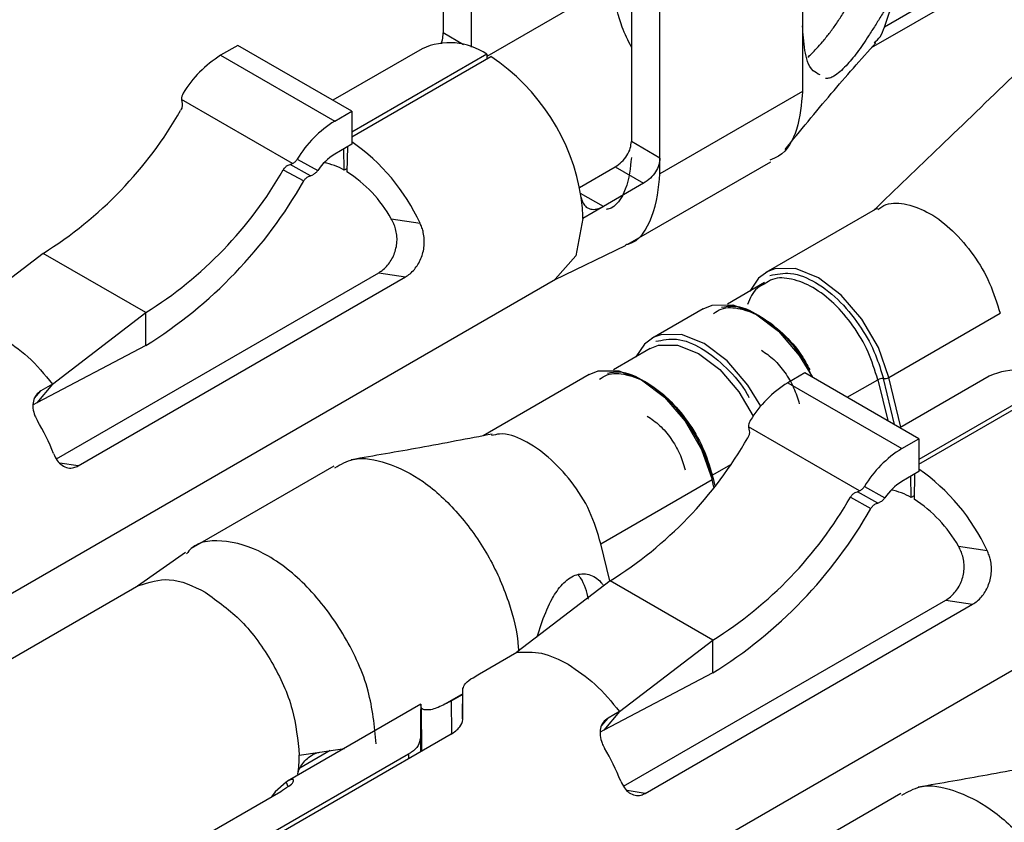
# Model space of a CAD drawing. Extents: x 897.4 to 914.4, y -8.5 to 2.5.
# Tile 8 of 36: x 906.028 to 906.0884, y -3.121 to -3.0718. Entities that reach past the tile are written whole.
import ezdxf

# ---------------------------------------------------------------- set-up
doc = ezdxf.new("R2010")
doc.units = 0
doc.header["$LTSCALE"] = 4
doc.header["$MEASUREMENT"] = 0
doc.layers.get('0').update_dxf_attribs({"linetype": 'CONTINUOUS'})

msp = doc.modelspace()

# ---------------------------------------------------------------- linework, layer by layer
at = {"color": 7, "linetype": 'Continuous', "lineweight": 25}
for p, q in [((906.0539394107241, -3.06143077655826), (906.0539394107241, -3.07258853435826)), ((906.0556894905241, -3.07346460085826), (906.0556894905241, -3.06244107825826)), ((906.075990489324, -3.064057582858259), (906.075990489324, -3.072141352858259)), ((906.0654899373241, -3.06809878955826), (906.0654899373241, -3.07925654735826)), ((906.087841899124, -3.06828699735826), (906.0810165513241, -3.072227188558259)), ((906.067240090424, -3.08026684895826), (906.067240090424, -3.069109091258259)), ((906.0810165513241, -3.072227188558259), (906.082101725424, -3.069010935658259)), ((906.080230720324, -3.073487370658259), (906.086733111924, -3.069733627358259)), ((906.075990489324, -3.072141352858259), (906.075990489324, -3.076183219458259)), ((906.041338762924, -3.07335254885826), (906.040288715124, -3.073958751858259)), ((906.048339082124, -3.077393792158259), (906.041338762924, -3.07335254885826)), ((906.052656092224, -3.073555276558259), (906.047173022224, -3.076720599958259)), ((906.056613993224, -3.073888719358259), (906.048339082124, -3.07866570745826)), ((906.056613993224, -3.073888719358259), (906.056619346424, -3.07417555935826)), ((906.040288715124, -3.073958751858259), (906.047289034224, -3.07799995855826)), ((906.048339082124, -3.078955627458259), (906.056865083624, -3.074033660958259)), ((906.075990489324, -3.076183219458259), (906.067240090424, -3.081234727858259)), ((906.037883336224, -3.07666875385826), (906.037908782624, -3.07681189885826)), ((906.044695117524, -3.08060106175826), (906.037883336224, -3.07666875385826)), ((906.047289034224, -3.07799995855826), (906.048339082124, -3.077393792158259)), ((906.048339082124, -3.077393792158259), (906.048339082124, -3.07941472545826)), ((906.067240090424, -3.08026684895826), (906.0654899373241, -3.07925654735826)), ((906.048339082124, -3.07941472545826), (906.047289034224, -3.080020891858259)), ((906.0478666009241, -3.08100288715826), (906.047842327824, -3.07970149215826)), ((906.048070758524, -3.079569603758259), (906.0480415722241, -3.081103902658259)), ((906.044986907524, -3.08032628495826), (906.046244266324, -3.081023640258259)), ((906.065274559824, -3.085550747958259), (906.0740392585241, -3.08049098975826)), ((906.067240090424, -3.081234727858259), (906.067240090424, -3.08026684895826)), ((906.044133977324, -3.080977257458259), (906.045384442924, -3.081670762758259)), ((906.044559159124, -3.080651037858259), (906.044695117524, -3.08060106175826)), ((906.045808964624, -3.08134421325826), (906.044559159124, -3.080651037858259)), ((906.048045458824, -3.080899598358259), (906.0478666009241, -3.08100288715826)), ((906.062305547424, -3.082062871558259), (906.064486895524, -3.080803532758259)), ((906.064486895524, -3.080803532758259), (906.066236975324, -3.081813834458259)), ((906.045808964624, -3.08134421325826), (906.045944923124, -3.081294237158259)), ((906.066236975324, -3.081813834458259), (906.063775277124, -3.083235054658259)), ((906.063775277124, -3.083235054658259), (906.062514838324, -3.08396273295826)), ((906.080601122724, -3.083330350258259), (906.073749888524, -3.087285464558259)), ((906.050759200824, -3.083986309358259), (906.052524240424, -3.08426137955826)), ((906.060763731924, -3.087736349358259), (906.065163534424, -3.085609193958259)), ((906.029390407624, -3.08611086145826), (906.023662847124, -3.09049673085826)), ((906.035690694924, -3.08974793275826), (906.029390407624, -3.08611086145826)), ((906.017756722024, -3.112563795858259), (906.060842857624, -3.08769066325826)), ((906.0302095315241, -3.098716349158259), (906.049985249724, -3.087300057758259)), ((906.031538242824, -3.09915458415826), (906.051629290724, -3.08755628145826)), ((906.049985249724, -3.087300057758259), (906.051629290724, -3.08755628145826)), ((906.073664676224, -3.08790626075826), (906.071384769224, -3.089222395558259)), ((906.069899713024, -3.08950813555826), (906.066749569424, -3.091326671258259)), ((906.0299631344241, -3.09413383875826), (906.035690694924, -3.08974793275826)), ((906.035690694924, -3.091768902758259), (906.035690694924, -3.08974793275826)), ((906.081293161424, -3.09372680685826), (906.088118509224, -3.089786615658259)), ((906.035690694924, -3.091768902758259), (906.029008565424, -3.09527661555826)), ((906.066647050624, -3.091957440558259), (906.0643844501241, -3.09326360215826)), ((906.062899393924, -3.093549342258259), (906.0563895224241, -3.097307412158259)), ((906.076137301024, -3.093441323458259), (906.075087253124, -3.094047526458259)), ((906.083137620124, -3.09748256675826), (906.076137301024, -3.093441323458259)), ((906.087454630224, -3.09364405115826), (906.081971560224, -3.096809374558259)), ((906.0299631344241, -3.09413383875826), (906.029008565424, -3.09527661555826)), ((906.0299631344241, -3.09413383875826), (906.029263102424, -3.094537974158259)), ((906.075087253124, -3.094047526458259), (906.082087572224, -3.098088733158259)), ((906.091412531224, -3.093977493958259), (906.083137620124, -3.09875448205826)), ((906.083137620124, -3.09904440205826), (906.091663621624, -3.094122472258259)), ((906.029008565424, -3.09527661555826), (906.028785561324, -3.09540535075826)), ((906.072681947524, -3.09675752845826), (906.072707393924, -3.09690067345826)), ((906.0794936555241, -3.100689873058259), (906.072681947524, -3.09675752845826)), ((906.082087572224, -3.098088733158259), (906.083137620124, -3.09748256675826)), ((906.083137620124, -3.09748256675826), (906.083137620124, -3.099503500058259)), ((906.047235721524, -3.09916239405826), (906.038471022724, -3.104222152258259)), ((906.070630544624, -3.100367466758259), (906.0705044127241, -3.099848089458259)), ((906.083137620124, -3.099503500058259), (906.082087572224, -3.100109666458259)), ((906.082665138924, -3.10109166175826), (906.082640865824, -3.09979026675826)), ((906.082869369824, -3.09965837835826), (906.082840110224, -3.101192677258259)), ((906.063617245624, -3.103930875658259), (906.070442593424, -3.099990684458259)), ((906.0797854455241, -3.10041505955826), (906.081042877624, -3.101112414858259)), ((906.078932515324, -3.101066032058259), (906.0801829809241, -3.10175953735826)), ((906.079357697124, -3.100739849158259), (906.0794936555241, -3.100689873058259)), ((906.080607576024, -3.101432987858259), (906.079357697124, -3.100739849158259)), ((906.0828439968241, -3.100988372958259), (906.082665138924, -3.10109166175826)), ((906.080607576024, -3.101432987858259), (906.080743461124, -3.101383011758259)), ((906.0641714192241, -3.106213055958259), (906.063617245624, -3.103930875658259)), ((906.085557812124, -3.104075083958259), (906.087322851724, -3.104350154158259)), ((906.038127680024, -3.104455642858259), (906.035179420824, -3.106540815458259)), ((906.035276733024, -3.10648460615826), (905.992190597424, -3.131357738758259)), ((906.064188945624, -3.10619963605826), (906.058461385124, -3.11058554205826)), ((906.070489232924, -3.109836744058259), (906.064188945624, -3.10619963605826)), ((906.0525552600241, -3.13265257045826), (906.095641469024, -3.107779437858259)), ((906.065008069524, -3.118805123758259), (906.0847837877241, -3.107388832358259)), ((906.066336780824, -3.11924335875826), (906.086427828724, -3.10764505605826)), ((906.0847837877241, -3.107388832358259), (906.086427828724, -3.10764505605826)), ((906.059699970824, -3.109637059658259), (906.060012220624, -3.10869730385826)), ((906.064761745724, -3.11422261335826), (906.070489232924, -3.109836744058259)), ((906.070489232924, -3.111857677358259), (906.070489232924, -3.109836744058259)), ((906.056164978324, -3.111911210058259), (906.058461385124, -3.11058554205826)), ((906.070489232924, -3.111857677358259), (906.063807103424, -3.11536539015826)), ((906.055139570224, -3.113179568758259), (906.054463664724, -3.113569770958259)), ((906.0551229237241, -3.11466469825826), (906.0551436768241, -3.11282027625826)), ((906.052578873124, -3.113777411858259), (906.044388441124, -3.11850563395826)), ((906.052598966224, -3.11396983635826), (906.052612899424, -3.116652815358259)), ((906.064761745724, -3.11422261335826), (906.063807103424, -3.11536539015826)), ((906.064761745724, -3.11422261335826), (906.064061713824, -3.114626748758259)), ((906.054431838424, -3.115615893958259), (906.021240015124, -3.13477712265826)), ((906.063807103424, -3.11536539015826), (906.063584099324, -3.115494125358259)), ((906.051818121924, -3.116834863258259), (906.0209889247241, -3.134632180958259)), ((906.045115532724, -3.116903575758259), (906.046375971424, -3.116715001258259)), ((906.047010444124, -3.116620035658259), (906.045155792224, -3.117690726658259)), ((906.046375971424, -3.116715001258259), (906.0478801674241, -3.116489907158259)), ((906.024722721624, -3.130243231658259), (906.043973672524, -3.119129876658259)), ((906.082034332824, -3.11925116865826), (906.073269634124, -3.124310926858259))]:
    msp.add_line(p, q, dxfattribs=at)
at = {"color": 8, "linetype": 'Continuous', "lineweight": 25}
for p, q in [((906.064439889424, -3.069515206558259), (906.056616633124, -3.07403149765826)), ((906.055187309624, -3.07330895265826), (906.0539394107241, -3.07258853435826)), ((906.063771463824, -3.083237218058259), (906.062376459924, -3.08243191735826)), ((906.078738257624, -3.094942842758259), (906.080610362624, -3.09386206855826)), ((906.080610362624, -3.09386206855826), (906.081220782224, -3.096375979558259)), ((906.081636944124, -3.096616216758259), (906.080951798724, -3.09379441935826)), ((906.082033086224, -3.09677388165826), (906.081293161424, -3.09372680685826)), ((906.028876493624, -3.09500077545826), (906.029263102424, -3.094537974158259)), ((906.031538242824, -3.09915458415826), (906.0304301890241, -3.098981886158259)), ((906.071571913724, -3.099079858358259), (906.070459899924, -3.099721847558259)), ((906.070509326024, -3.09992552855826), (906.070459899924, -3.099721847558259)), ((906.070557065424, -3.100461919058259), (906.070442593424, -3.099990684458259)), ((906.0551400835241, -3.113137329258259), (906.054034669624, -3.11377546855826)), ((906.054474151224, -3.11557970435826), (906.054463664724, -3.113569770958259)), ((906.063675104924, -3.115089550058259), (906.064061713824, -3.114626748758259)), ((906.052543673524, -3.11586408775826), (906.052559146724, -3.116696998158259)), ((906.051818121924, -3.116834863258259), (906.0518234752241, -3.11712170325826)), ((906.044316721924, -3.118549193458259), (906.044421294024, -3.118831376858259)), ((906.066336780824, -3.11924335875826), (906.065228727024, -3.119070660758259))]:
    msp.add_line(p, q, dxfattribs=at)
at = {"color": 7, "linetype": 'Continuous', "lineweight": 25, "flags": 128}
for points in [[(906.062514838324, -3.08396273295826), (906.062075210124, -3.086261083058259), (906.060823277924, -3.08770199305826), (906.060823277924, -3.08770199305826)], [(906.073872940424, -3.087219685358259), (906.073288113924, -3.087642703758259), (906.0727598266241, -3.088428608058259)], [(906.069899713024, -3.08950813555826), (906.070444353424, -3.089285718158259), (906.071712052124, -3.089272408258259), (906.073116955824, -3.089826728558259), (906.074521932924, -3.090894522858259), (906.075789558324, -3.09237143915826), (906.076598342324, -3.093707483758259)], [(906.066872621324, -3.091260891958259), (906.066287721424, -3.09168394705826), (906.065759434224, -3.092469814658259)], [(906.062899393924, -3.093549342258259), (906.063444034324, -3.093326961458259), (906.064711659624, -3.09331361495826), (906.066116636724, -3.09386793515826), (906.067521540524, -3.09493572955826), (906.068789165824, -3.09641264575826), (906.069795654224, -3.098154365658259), (906.070442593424, -3.099990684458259)], [(906.052598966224, -3.11396983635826), (906.0525816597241, -3.11378056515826), (906.052567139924, -3.11388297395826), (906.052555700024, -3.114273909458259), (906.052547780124, -3.11494119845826), (906.052543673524, -3.11586408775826)], [(906.052612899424, -3.116652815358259), (906.0526013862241, -3.116642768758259), (906.052598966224, -3.11667400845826)], [(906.044316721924, -3.118549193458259), (906.0436336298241, -3.119153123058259), (906.043414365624, -3.119452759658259)]]:
    msp.add_lwpolyline(points, dxfattribs=at)
at = {"color": 8, "linetype": 'Continuous', "lineweight": 25, "flags": 128}
for points in [[(906.081293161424, -3.09372680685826), (906.080646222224, -3.091890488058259), (906.079639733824, -3.090148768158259), (906.078372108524, -3.088671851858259), (906.076967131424, -3.087604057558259), (906.075562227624, -3.087049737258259), (906.074294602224, -3.08706304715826), (906.073872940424, -3.087219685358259)], [(906.073428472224, -3.095487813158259), (906.072639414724, -3.09418997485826), (906.071371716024, -3.092713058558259), (906.069966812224, -3.091645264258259), (906.068561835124, -3.091090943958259), (906.067294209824, -3.09110429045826), (906.066872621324, -3.091260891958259)], [(906.066647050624, -3.091957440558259), (906.0671497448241, -3.09175214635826), (906.068319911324, -3.09173982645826), (906.069616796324, -3.09225150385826), (906.070913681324, -3.093237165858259), (906.072083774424, -3.09460049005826), (906.072963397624, -3.096102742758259)]]:
    msp.add_lwpolyline(points, dxfattribs=at)
at = {"color": 7, "linetype": 'Continuous', "lineweight": 25}
for centre, radius, start, end in [((906.054340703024, -3.07721575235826), 0.0040295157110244, 55.65604406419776, 114.7126599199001), ((906.043960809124, -3.07989514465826), 0.0069803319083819, 121.7398286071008, 148.8565762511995), ((906.049738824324, -3.08471404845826), 0.0128395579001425, 9.066503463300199, 56.28765113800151), ((906.016297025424, -3.065057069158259), 0.0247931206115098, 301.8775371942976, 330.3023577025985), ((906.050961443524, -3.08393641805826), 0.0069805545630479, 121.7417410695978, 148.8573917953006), ((906.041209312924, -3.089495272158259), 0.0124668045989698, 24.82362261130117, 55.11715450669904), ((906.049059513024, -3.082911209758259), 0.0033894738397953, 121.4897628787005, 146.1588977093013), ((906.0458981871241, -3.08443331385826), 0.0039550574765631, 60.15235743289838, 79.2949011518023), ((906.022597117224, -3.068693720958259), 0.0247935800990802, 301.8774086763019, 330.3017495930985), ((906.043568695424, -3.088043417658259), 0.0082561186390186, 29.43305239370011, 57.19612378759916), ((906.020699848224, -3.067676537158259), 0.0283754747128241, 301.8908627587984, 330.4501702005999), ((906.053749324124, -3.083990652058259), 0.0087655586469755, 0.1824925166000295, 8.528016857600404), ((906.089139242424, -3.097304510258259), 0.0040295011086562, 55.65592645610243, 114.7127775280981), ((906.080884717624, -3.094351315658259), 0.0005609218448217, 83.13151346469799, 119.2823922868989), ((906.081018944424, -3.09323788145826), 0.0005605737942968, 263.1205776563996, 299.2861776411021), ((906.078760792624, -3.099985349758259), 0.0069823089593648, 121.7437409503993, 148.8526639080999), ((906.017090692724, -3.10352282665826), 0.013923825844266, 21.5882795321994, 30.88039500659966), ((906.051095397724, -3.085145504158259), 0.0247934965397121, 301.8774479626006, 330.3019496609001), ((906.085759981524, -3.10402519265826), 0.0069805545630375, 121.7417410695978, 148.8573917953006), ((906.0760069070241, -3.109585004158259), 0.0124681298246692, 24.82565323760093, 55.11611237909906), ((906.083857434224, -3.102999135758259), 0.0033884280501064, 121.488363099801, 146.1643158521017), ((906.057396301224, -3.08878320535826), 0.02479266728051, 301.8769625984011, 330.3024350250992), ((906.080697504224, -3.104520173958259), 0.0039530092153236, 60.14834156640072, 79.2996995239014), ((906.078366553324, -3.10813301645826), 0.0082571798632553, 29.43546410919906, 57.19525544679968), ((906.055498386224, -3.087765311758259), 0.0283754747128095, 301.8908627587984, 330.4501702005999), ((905.935635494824, -3.11456257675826), 0.1195208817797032, 359.9730339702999, 0.8352515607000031), ((906.051892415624, -3.123610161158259), 0.0139203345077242, 21.58759131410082, 30.88190663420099), ((906.038437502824, -3.11693050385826), 0.0066780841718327, 350.2299924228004, 0.2310352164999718)]:
    msp.add_arc(centre, radius, start, end, dxfattribs=at)
for points, knots in [([(906.076313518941, -3.074071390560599), (906.0763901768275, -3.074005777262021), (906.076580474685, -3.073842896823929), (906.0768795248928, -3.073523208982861), (906.077244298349, -3.073106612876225), (906.0776421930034, -3.072611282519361), (906.078059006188, -3.072050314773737), (906.0784527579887, -3.07143279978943), (906.0788367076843, -3.070776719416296), (906.0791999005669, -3.070156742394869), (906.0795245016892, -3.069572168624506), (906.0798067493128, -3.069026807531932), (906.0800605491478, -3.068490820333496), (906.0801962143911, -3.06812347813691), (906.0802609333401, -3.067948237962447)], [0, 0, 0, 0, 0.0412206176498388, 0.1023273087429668, 0.1786405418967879, 0.2675947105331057, 0.3619387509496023, 0.4641533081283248, 0.5667416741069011, 0.6726657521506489, 0.7578437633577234, 0.8400054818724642, 0.9236747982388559, 1, 1, 1, 1]), ([(906.0821017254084, -3.069010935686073), (906.0820332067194, -3.069194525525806), (906.0818852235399, -3.069591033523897), (906.0815914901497, -3.070189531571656), (906.0812393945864, -3.07083736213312), (906.0808546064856, -3.071485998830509), (906.0804519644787, -3.072132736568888), (906.080068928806, -3.072725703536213), (906.079704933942, -3.073283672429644), (906.0793576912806, -3.07377214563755), (906.0790122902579, -3.074208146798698), (906.0786611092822, -3.074607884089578), (906.0783064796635, -3.07496009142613), (906.0779690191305, -3.075217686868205), (906.0776723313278, -3.07537037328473), (906.0774939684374, -3.07537841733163), (906.0774115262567, -3.075382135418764)], [0, 0, 0, 0, 0.0724951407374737, 0.1565713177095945, 0.2464481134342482, 0.3454130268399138, 0.4356594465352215, 0.528426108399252, 0.6067027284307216, 0.6822283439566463, 0.7501751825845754, 0.8124704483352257, 0.8791845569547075, 0.9345908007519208, 0.9697668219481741, 1, 1, 1, 1]), ([(906.0654899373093, -3.07345715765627), (906.0652885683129, -3.073052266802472), (906.0647709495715, -3.072011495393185), (906.06447419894, -3.070645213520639), (906.0644462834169, -3.069725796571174), (906.0644398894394, -3.06951520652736)], [0, 0, 0, 0, 0.3292627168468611, 0.84636938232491, 1, 1, 1, 1]), ([(906.0538304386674, -3.073259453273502), (906.053855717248, -3.073176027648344), (906.0539218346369, -3.072957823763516), (906.0539326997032, -3.072729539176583), (906.0539394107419, -3.072588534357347)], [0, 0, 0, 0, 0.3823287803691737, 1, 1, 1, 1]), ([(906.077069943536, -3.075165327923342), (906.0769217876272, -3.075086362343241), (906.0763692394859, -3.074791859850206), (906.0760915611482, -3.073567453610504), (906.0760255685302, -3.072636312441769), (906.0759904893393, -3.072141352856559)], [0, 0, 0, 0, 0.1464809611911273, 0.5463014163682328, 1, 1, 1, 1]), ([(906.0803891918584, -3.073174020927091), (906.080522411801, -3.073062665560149), (906.0808235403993, -3.072810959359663), (906.0809474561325, -3.07243617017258), (906.0810165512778, -3.072227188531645)], [0, 0, 0, 0, 0.4424021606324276, 1, 1, 1, 1]), ([(906.074919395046, -3.079740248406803), (906.0758568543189, -3.078587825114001), (906.0776650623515, -3.07636498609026), (906.0795703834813, -3.074224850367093), (906.0804878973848, -3.073194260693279)], [0, 0, 0, 0, 0.5184465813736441, 1, 1, 1, 1]), ([(906.0888714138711, -3.075279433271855), (906.0873922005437, -3.076705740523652), (906.0845545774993, -3.079441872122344), (906.0817096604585, -3.082170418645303), (906.0803477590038, -3.08347661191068)], [0, 0, 0, 0, 0.5212860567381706, 1, 1, 1, 1]), ([(906.0379865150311, -3.076285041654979), (906.0379539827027, -3.076346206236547), (906.0378901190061, -3.076466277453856), (906.0378855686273, -3.076602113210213), (906.037883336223, -3.07666875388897)], [0, 0, 0, 0, 0.5094025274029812, 1, 1, 1, 1]), ([(906.0759904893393, -3.076183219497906), (906.0759253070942, -3.076957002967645), (906.0758059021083, -3.078374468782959), (906.0749788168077, -3.080007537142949), (906.0741721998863, -3.080315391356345), (906.0739838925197, -3.08038726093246)], [0, 0, 0, 0, 0.4795681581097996, 0.8785034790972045, 1, 1, 1, 1]), ([(906.0379087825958, -3.076811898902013), (906.0379213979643, -3.076874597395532), (906.0379473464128, -3.077003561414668), (906.0379116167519, -3.077188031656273), (906.0378572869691, -3.077293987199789), (906.0378336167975, -3.077340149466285)], [0, 0, 0, 0, 0.3480869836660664, 0.7159772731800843, 1, 1, 1, 1]), ([(906.0644868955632, -3.080803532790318), (906.0646273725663, -3.080708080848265), (906.0649106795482, -3.080515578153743), (906.06522634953, -3.080118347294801), (906.0654445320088, -3.079692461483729), (906.0654756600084, -3.079393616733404), (906.0654899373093, -3.079256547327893)], [0, 0, 0, 0, 0.2643565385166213, 0.5331410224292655, 0.7858684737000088, 1, 1, 1, 1]), ([(906.0446951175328, -3.080601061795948), (906.0447518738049, -3.080565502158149), (906.0448672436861, -3.080493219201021), (906.0449465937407, -3.08038252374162), (906.0449869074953, -3.080326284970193)], [0, 0, 0, 0, 0.491950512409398, 1, 1, 1, 1]), ([(906.0654899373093, -3.080224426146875), (906.0654297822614, -3.080866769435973), (906.0653205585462, -3.082033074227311), (906.0645553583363, -3.083311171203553), (906.0639873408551, -3.083410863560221), (906.0639532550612, -3.083416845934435)], [0, 0, 0, 0, 0.5353957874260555, 0.9721198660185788, 1, 1, 1, 1]), ([(906.0672400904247, -3.080266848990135), (906.0672248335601, -3.080408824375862), (906.0671927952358, -3.080706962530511), (906.0669774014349, -3.081124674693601), (906.0666672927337, -3.081519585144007), (906.0663838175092, -3.081713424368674), (906.0662369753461, -3.08181383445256)], [0, 0, 0, 0, 0.2217858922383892, 0.4657345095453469, 0.7232467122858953, 1, 1, 1, 1]), ([(906.0441339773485, -3.080977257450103), (906.044174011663, -3.080920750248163), (906.0442526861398, -3.080809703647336), (906.0444047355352, -3.080699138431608), (906.0445138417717, -3.080665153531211), (906.0445591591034, -3.080651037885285)], [0, 0, 0, 0, 0.3772356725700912, 0.7413345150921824, 1, 1, 1, 1]), ([(906.0462442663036, -3.081023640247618), (906.0462023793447, -3.081077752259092), (906.0461187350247, -3.081185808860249), (906.046002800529, -3.081258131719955), (906.0459449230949, -3.081294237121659)], [0, 0, 0, 0, 0.5007746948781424, 1, 1, 1, 1]), ([(906.0453844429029, -3.081670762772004), (906.0454243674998, -3.081614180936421), (906.0455028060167, -3.081503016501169), (906.0456546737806, -3.081392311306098), (906.0457636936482, -3.081358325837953), (906.0458089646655, -3.081344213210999)], [0, 0, 0, 0, 0.3773982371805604, 0.7414616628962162, 1, 1, 1, 1]), ([(906.0651459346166, -3.085568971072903), (906.0651950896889, -3.085560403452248), (906.0659692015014, -3.085425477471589), (906.067010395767, -3.083690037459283), (906.0671585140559, -3.082106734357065), (906.0672400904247, -3.081234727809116)], [0, 0, 0, 0, 0.0295604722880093, 0.4655289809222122, 1, 1, 1, 1]), ([(906.0624182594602, -3.082692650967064), (906.06244483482, -3.082806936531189), (906.0624955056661, -3.083024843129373), (906.0627108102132, -3.083284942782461), (906.063011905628, -3.083421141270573), (906.0633031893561, -3.083415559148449), (906.0635608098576, -3.08334646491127), (906.0636979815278, -3.083275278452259), (906.0637733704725, -3.083236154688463)], [0, 0, 0, 0, 0.1967967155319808, 0.3752293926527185, 0.5500968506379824, 0.7388776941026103, 0.8564883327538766, 1, 1, 1, 1]), ([(906.0806147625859, -3.083413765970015), (906.0807783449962, -3.083303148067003), (906.0812976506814, -3.082951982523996), (906.082505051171, -3.083063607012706), (906.0838988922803, -3.083638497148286), (906.085288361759, -3.084730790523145), (906.0865209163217, -3.08619300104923), (906.0875350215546, -3.087900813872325), (906.0879261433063, -3.089164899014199), (906.0881185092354, -3.089786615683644)], [0, 0, 0, 0, 0.0528496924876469, 0.1677756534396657, 0.3046961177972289, 0.4646787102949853, 0.6411268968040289, 0.8234949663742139, 1, 1, 1, 1]), ([(906.0499852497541, -3.087300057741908), (906.050081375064, -3.08723730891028), (906.0502813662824, -3.087106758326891), (906.0505370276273, -3.08684423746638), (906.0507617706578, -3.086533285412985), (906.0509377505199, -3.086182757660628), (906.0510599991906, -3.085797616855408), (906.0511172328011, -3.085400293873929), (906.0511083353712, -3.084995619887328), (906.0510370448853, -3.084624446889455), (906.0509198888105, -3.08428342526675), (906.0508130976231, -3.084085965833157), (906.0507592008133, -3.083986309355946)], [0, 0, 0, 0, 0.09119311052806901, 0.1897296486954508, 0.2896385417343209, 0.3958923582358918, 0.5005941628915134, 0.6101482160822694, 0.7140389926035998, 0.8214827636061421, 0.9099035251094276, 1, 1, 1, 1]), ([(906.051629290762, -3.087556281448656), (906.0517254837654, -3.087493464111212), (906.0519256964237, -3.087362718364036), (906.052181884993, -3.087099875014), (906.0524078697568, -3.086788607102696), (906.0525873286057, -3.086437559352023), (906.0527164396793, -3.08605149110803), (906.052785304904, -3.085650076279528), (906.0527917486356, -3.085237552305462), (906.0527387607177, -3.084867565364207), (906.0526471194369, -3.084539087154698), (906.0525653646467, -3.084354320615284), (906.0525242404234, -3.084261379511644)], [0, 0, 0, 0, 0.0921409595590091, 0.1917788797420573, 0.2929009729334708, 0.4005887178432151, 0.5073604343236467, 0.6190398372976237, 0.7266794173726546, 0.8377416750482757, 0.918380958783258, 1, 1, 1, 1]), ([(906.0736838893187, -3.087979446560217), (906.0735196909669, -3.088058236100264), (906.0729959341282, -3.08830955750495), (906.0727753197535, -3.088868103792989), (906.0726238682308, -3.089251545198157)], [0, 0, 0, 0, 0.3135011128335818, 1, 1, 1, 1]), ([(906.0705336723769, -3.089798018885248), (906.0706846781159, -3.089695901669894), (906.0711640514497, -3.089371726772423), (906.0722781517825, -3.08947496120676), (906.0735670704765, -3.09000438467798), (906.0748391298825, -3.091018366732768), (906.0758360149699, -3.092135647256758), (906.0762846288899, -3.092965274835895), (906.0764477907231, -3.093267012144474)], [0, 0, 0, 0, 0.0712269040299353, 0.2261124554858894, 0.4106495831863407, 0.626260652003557, 0.8640702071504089, 1, 1, 1, 1]), ([(906.076491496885, -3.093464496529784), (906.0763657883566, -3.093214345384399), (906.0759358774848, -3.092358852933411), (906.074886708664, -3.09110086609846), (906.0734393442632, -3.089938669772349), (906.0720582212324, -3.089266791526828), (906.0712664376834, -3.089393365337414), (906.0710205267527, -3.089432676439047)], [0, 0, 0, 0, 0.1165497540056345, 0.3985887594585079, 0.6701504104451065, 0.8975558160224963, 1, 1, 1, 1]), ([(906.0268129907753, -3.091235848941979), (906.0273822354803, -3.091620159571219), (906.0285773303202, -3.09242699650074), (906.0294868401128, -3.093547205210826), (906.0299631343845, -3.094133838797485)], [0, 0, 0, 0, 0.4763175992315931, 1, 1, 1, 1]), ([(906.0734669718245, -3.092049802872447), (906.0737285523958, -3.092230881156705), (906.0742786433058, -3.092611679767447), (906.0749343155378, -3.093415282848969), (906.0754826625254, -3.094330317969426), (906.0756929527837, -3.09501158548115), (906.0757963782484, -3.095346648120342)], [0, 0, 0, 0, 0.2300852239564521, 0.4838577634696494, 0.7461496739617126, 1, 1, 1, 1]), ([(906.0635333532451, -3.093839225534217), (906.063684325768, -3.093737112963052), (906.064163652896, -3.09341291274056), (906.0652782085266, -3.093516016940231), (906.0665648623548, -3.094046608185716), (906.0678473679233, -3.095054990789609), (906.0689851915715, -3.096404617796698), (906.0699212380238, -3.097981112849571), (906.070282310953, -3.099147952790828), (906.0704598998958, -3.099721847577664)], [0, 0, 0, 0, 0.0528434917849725, 0.1677743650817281, 0.3046992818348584, 0.4646750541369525, 0.6411249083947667, 0.8234920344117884, 1, 1, 1, 1]), ([(906.0704512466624, -3.099856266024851), (906.0703046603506, -3.099364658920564), (906.0699813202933, -3.098280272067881), (906.0691095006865, -3.096686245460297), (906.067898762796, -3.095136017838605), (906.0664362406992, -3.093981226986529), (906.0650581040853, -3.093307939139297), (906.0642661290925, -3.093434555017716), (906.0640201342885, -3.093473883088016)], [0, 0, 0, 0, 0.1574955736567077, 0.347403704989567, 0.5557385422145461, 0.7563444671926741, 0.9243183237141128, 1, 1, 1, 1]), ([(906.0292631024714, -3.09453797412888), (906.0291546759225, -3.094619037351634), (906.0289358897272, -3.094782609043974), (906.028769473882, -3.095182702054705), (906.028754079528, -3.095627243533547), (906.028858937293, -3.09603791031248), (906.0289871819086, -3.096276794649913), (906.0290406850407, -3.09637645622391)], [0, 0, 0, 0, 0.1943369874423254, 0.3921387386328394, 0.6053174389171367, 0.8353400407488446, 1, 1, 1, 1]), ([(906.0664666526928, -3.096091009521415), (906.0667282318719, -3.096272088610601), (906.0672783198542, -3.096652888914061), (906.0679340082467, -3.097456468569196), (906.0684822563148, -3.098371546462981), (906.0686925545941, -3.099052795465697), (906.0687959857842, -3.099387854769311)], [0, 0, 0, 0, 0.2300872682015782, 0.4838620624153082, 0.7461474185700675, 1, 1, 1, 1]), ([(906.0727073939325, -3.096900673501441), (906.0727199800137, -3.096963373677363), (906.0727458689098, -3.097092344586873), (906.0727101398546, -3.097276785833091), (906.0726558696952, -3.097382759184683), (906.0726322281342, -3.097428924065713)], [0, 0, 0, 0, 0.348094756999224, 0.7160123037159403, 1, 1, 1, 1]), ([(906.0727850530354, -3.096373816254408), (906.0727525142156, -3.096434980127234), (906.0726886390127, -3.096555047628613), (906.0726841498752, -3.096690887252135), (906.0726819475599, -3.096757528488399)], [0, 0, 0, 0, 0.5094123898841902, 1, 1, 1, 1]), ([(906.0569553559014, -3.097201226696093), (906.0554768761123, -3.097483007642), (906.0525954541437, -3.098032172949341), (906.0497053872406, -3.098533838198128), (906.0482982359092, -3.09877809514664)], [0, 0, 0, 0, 0.5131076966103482, 1, 1, 1, 1]), ([(906.0636172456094, -3.10393087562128), (906.0634165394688, -3.103258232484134), (906.0630093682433, -3.101893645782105), (906.0618671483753, -3.100099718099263), (906.060480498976, -3.098613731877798), (906.0590171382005, -3.097589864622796), (906.0577330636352, -3.097082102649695), (906.0570703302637, -3.097253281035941), (906.056907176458, -3.097295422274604)], [0, 0, 0, 0, 0.2062568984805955, 0.4184320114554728, 0.6211873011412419, 0.8000443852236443, 0.9507742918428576, 1, 1, 1, 1]), ([(906.0300377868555, -3.098399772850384), (906.0301048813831, -3.09854290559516), (906.0302326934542, -3.098815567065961), (906.0305376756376, -3.099128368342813), (906.0309044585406, -3.09929654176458), (906.0312617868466, -3.09928847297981), (906.0314561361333, -3.099194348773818), (906.0315382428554, -3.099154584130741)], [0, 0, 0, 0, 0.2451825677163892, 0.4670618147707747, 0.665372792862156, 0.8586300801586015, 1, 1, 1, 1]), ([(906.0472910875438, -3.099266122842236), (906.0476578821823, -3.099059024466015), (906.0486334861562, -3.09850818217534), (906.0506691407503, -3.098954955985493), (906.052876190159, -3.1000772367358), (906.0549679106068, -3.102074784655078), (906.0567604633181, -3.104561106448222), (906.0579938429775, -3.107364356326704), (906.0585160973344, -3.109404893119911), (906.0585589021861, -3.110439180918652), (906.0585617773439, -3.110508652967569)], [0, 0, 0, 0, 0.0683517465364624, 0.1818026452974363, 0.3214617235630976, 0.4818239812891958, 0.6550071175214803, 0.8280770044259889, 0.9884521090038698, 1, 1, 1, 1]), ([(906.0704598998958, -3.099721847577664), (906.0704410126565, -3.099733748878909), (906.0704096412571, -3.099753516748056), (906.0703766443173, -3.099799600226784), (906.070401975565, -3.099845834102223), (906.0704327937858, -3.099852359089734), (906.0704512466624, -3.099856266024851)], [0, 0, 0, 0, 0.334115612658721, 0.5549606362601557, 0.7335259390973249, 1, 1, 1, 1]), ([(906.0704425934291, -3.099990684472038), (906.0704614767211, -3.099978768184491), (906.070492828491, -3.099958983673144), (906.0705258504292, -3.099912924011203), (906.0705005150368, -3.099866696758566), (906.0704696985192, -3.0998601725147), (906.0704512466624, -3.099856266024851)], [0, 0, 0, 0, 0.3342412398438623, 0.5549379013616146, 0.7335123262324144, 1, 1, 1, 1]), ([(906.0794936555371, -3.100689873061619), (906.0795504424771, -3.100654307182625), (906.0796658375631, -3.100582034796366), (906.079745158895, -3.100471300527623), (906.0797854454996, -3.10041505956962)], [0, 0, 0, 0, 0.4921088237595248, 1, 1, 1, 1]), ([(906.0789325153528, -3.10106603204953), (906.0789725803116, -3.101009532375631), (906.079051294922, -3.100898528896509), (906.0792032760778, -3.100787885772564), (906.0793123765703, -3.1007539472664), (906.0793576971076, -3.100739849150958)], [0, 0, 0, 0, 0.3773371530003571, 0.7413447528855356, 1, 1, 1, 1]), ([(906.0810428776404, -3.101112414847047), (906.0810009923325, -3.101166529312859), (906.0809173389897, -3.101274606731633), (906.0808013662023, -3.101346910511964), (906.0807434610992, -3.101383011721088)], [0, 0, 0, 0, 0.5007009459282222, 1, 1, 1, 1]), ([(906.0801829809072, -3.101759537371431), (906.0802229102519, -3.101702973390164), (906.0803013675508, -3.101591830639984), (906.0804532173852, -3.101481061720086), (906.0805622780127, -3.101447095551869), (906.0806075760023, -3.101432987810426)], [0, 0, 0, 0, 0.3773035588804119, 0.7413649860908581, 1, 1, 1, 1]), ([(906.0498407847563, -3.116196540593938), (906.0497280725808, -3.11510603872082), (906.049490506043, -3.112807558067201), (906.0479889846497, -3.109574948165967), (906.0459299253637, -3.10673058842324), (906.0434207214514, -3.104622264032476), (906.0409222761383, -3.103656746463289), (906.0388401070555, -3.103727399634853), (906.038289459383, -3.104429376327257), (906.0381969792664, -3.104547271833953)], [0, 0, 0, 0, 0.1710323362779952, 0.360489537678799, 0.5499422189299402, 0.7209638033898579, 0.8618623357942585, 0.976800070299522, 1, 1, 1, 1]), ([(906.0847837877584, -3.107388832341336), (906.0848799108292, -3.107326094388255), (906.0850799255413, -3.107195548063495), (906.0853356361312, -3.10693306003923), (906.0855602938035, -3.106622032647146), (906.0857363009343, -3.106271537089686), (906.0858585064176, -3.10588639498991), (906.0859158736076, -3.105489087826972), (906.0859069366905, -3.10508441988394), (906.0858356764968, -3.104713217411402), (906.0857184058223, -3.104372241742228), (906.0856116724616, -3.104174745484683), (906.0855578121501, -3.104075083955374)], [0, 0, 0, 0, 0.0911871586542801, 0.1897439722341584, 0.289641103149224, 0.395894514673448, 0.5005959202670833, 0.610142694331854, 0.7140428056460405, 0.8214766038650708, 0.9099126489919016, 1, 1, 1, 1]), ([(906.0864278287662, -3.107645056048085), (906.0865240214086, -3.107582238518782), (906.0867242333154, -3.107451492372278), (906.0869804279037, -3.107188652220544), (906.0872063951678, -3.106877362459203), (906.0873859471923, -3.106526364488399), (906.0875150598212, -3.106140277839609), (906.0875839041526, -3.105738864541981), (906.0875903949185, -3.105326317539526), (906.0875372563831, -3.104956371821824), (906.0874457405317, -3.104627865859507), (906.087363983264, -3.104443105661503), (906.0873228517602, -3.104350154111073)], [0, 0, 0, 0, 0.0921403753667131, 0.1917776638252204, 0.2928991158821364, 0.4005951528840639, 0.5073568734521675, 0.6190452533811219, 0.7266841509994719, 0.8377484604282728, 0.9183723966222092, 1, 1, 1, 1]), ([(906.0600122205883, -3.108697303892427), (906.0602045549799, -3.108213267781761), (906.0605278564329, -3.107399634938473), (906.0612026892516, -3.106411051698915), (906.0619689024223, -3.105783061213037), (906.0629162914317, -3.105732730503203), (906.0634965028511, -3.106104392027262), (906.0637013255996, -3.106403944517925), (906.063738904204, -3.106458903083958)], [0, 0, 0, 0, 0.2834053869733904, 0.4763858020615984, 0.6519015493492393, 0.8017322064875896, 0.9636240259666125, 1, 1, 1, 1]), ([(906.0628616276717, -3.107337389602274), (906.0627497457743, -3.106870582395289), (906.062619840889, -3.10632857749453), (906.0622757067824, -3.105907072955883), (906.0622279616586, -3.105848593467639)], [0, 0, 0, 0, 0.8612601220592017, 1, 1, 1, 1]), ([(906.0352568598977, -3.106496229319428), (906.035886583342, -3.106300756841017), (906.0372884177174, -3.105865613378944), (906.0386114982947, -3.10653292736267), (906.0393402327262, -3.106900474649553)], [0, 0, 0, 0, 0.4492138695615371, 1, 1, 1, 1]), ([(906.0393402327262, -3.106900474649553), (906.040112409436, -3.107458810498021), (906.0417399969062, -3.108635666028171), (906.0435016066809, -3.111166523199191), (906.0448125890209, -3.113957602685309), (906.0450180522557, -3.115955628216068), (906.045115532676, -3.116903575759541)], [0, 0, 0, 0, 0.2372107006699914, 0.4999906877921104, 0.7627745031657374, 1, 1, 1, 1]), ([(906.0584613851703, -3.110585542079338), (906.0589722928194, -3.110568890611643), (906.0600844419, -3.110532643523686), (906.0610756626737, -3.111046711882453), (906.0616115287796, -3.111324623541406)], [0, 0, 0, 0, 0.4593877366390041, 1, 1, 1, 1]), ([(906.0616115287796, -3.111324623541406), (906.0621808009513, -3.111708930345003), (906.0633759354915, -3.112515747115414), (906.0642854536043, -3.113635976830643), (906.0647617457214, -3.114222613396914)], [0, 0, 0, 0, 0.4763247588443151, 1, 1, 1, 1]), ([(906.0551436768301, -3.112820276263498), (906.0551915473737, -3.112711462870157), (906.055320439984, -3.112418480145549), (906.055742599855, -3.11217153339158), (906.0560372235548, -3.111989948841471), (906.0561649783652, -3.111911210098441)], [0, 0, 0, 0, 0.2507320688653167, 0.6751022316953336, 1, 1, 1, 1]), ([(906.0544636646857, -3.113569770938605), (906.0541850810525, -3.113711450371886), (906.0536705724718, -3.113973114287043), (906.0530849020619, -3.114174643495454), (906.0526213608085, -3.11409284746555), (906.0526016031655, -3.113984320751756), (906.0525989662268, -3.113969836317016)], [0, 0, 0, 0, 0.4552018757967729, 0.8407000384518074, 0.978739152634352, 1, 1, 1, 1]), ([(906.0544318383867, -3.115615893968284), (906.0546238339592, -3.115483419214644), (906.0549526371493, -3.115256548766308), (906.055147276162, -3.114845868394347), (906.0551551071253, -3.114650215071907), (906.0551563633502, -3.1146188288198)], [0, 0, 0, 0, 0.5409197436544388, 0.9263554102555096, 1, 1, 1, 1]), ([(906.0640617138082, -3.114626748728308), (906.0639532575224, -3.114707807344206), (906.0637344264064, -3.114871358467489), (906.0635680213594, -3.115271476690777), (906.0635525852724, -3.115716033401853), (906.0636575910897, -3.116126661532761), (906.0637857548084, -3.116365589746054), (906.0638392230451, -3.116465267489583)], [0, 0, 0, 0, 0.1943566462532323, 0.3921513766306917, 0.6053225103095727, 0.835345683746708, 1, 1, 1, 1]), ([(906.0525436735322, -3.115864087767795), (906.0525105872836, -3.116016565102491), (906.0524363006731, -3.116358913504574), (906.0521063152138, -3.11665573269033), (906.0518816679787, -3.116795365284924), (906.0518181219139, -3.116834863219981)], [0, 0, 0, 0, 0.3654403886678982, 0.8205018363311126, 1, 1, 1, 1]), ([(906.0450189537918, -3.118062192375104), (906.0450495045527, -3.117953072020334), (906.0451152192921, -3.11771835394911), (906.0453246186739, -3.117394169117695), (906.0455976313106, -3.1170931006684), (906.045883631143, -3.116888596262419), (906.04614670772, -3.116764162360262), (906.0462964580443, -3.116731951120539), (906.0463740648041, -3.116715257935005)], [0, 0, 0, 0, 0.1682493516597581, 0.3619046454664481, 0.5685280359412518, 0.7722439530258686, 0.8819674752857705, 1, 1, 1, 1]), ([(906.0917538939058, -3.11729000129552), (906.0902754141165, -3.117571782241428), (906.087393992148, -3.118120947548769), (906.0845039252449, -3.118622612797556), (906.0830967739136, -3.118866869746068)], [0, 0, 0, 0, 0.5131076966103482, 1, 1, 1, 1]), ([(906.0439736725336, -3.119129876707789), (906.0441330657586, -3.119023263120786), (906.044394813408, -3.118848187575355), (906.0447319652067, -3.118625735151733), (906.0447532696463, -3.118458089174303), (906.0447582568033, -3.11841884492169)], [0, 0, 0, 0, 0.5439468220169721, 0.8932424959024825, 1, 1, 1, 1]), ([(906.0447644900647, -3.118387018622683), (906.0446994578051, -3.118390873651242), (906.0445359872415, -3.11840056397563), (906.0443991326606, -3.118493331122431), (906.044316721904, -3.118549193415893)], [0, 0, 0, 0, 0.3978224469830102, 1, 1, 1, 1]), ([(906.0648363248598, -3.118488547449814), (906.0649034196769, -3.118631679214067), (906.0650312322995, -3.118904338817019), (906.0653362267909, -3.119217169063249), (906.065703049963, -3.119385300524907), (906.0660603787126, -3.119377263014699), (906.0662546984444, -3.119283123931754), (906.0663367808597, -3.119243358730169)], [0, 0, 0, 0, 0.2451826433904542, 0.4670619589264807, 0.6654079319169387, 0.8586652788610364, 1, 1, 1, 1]), ([(906.0820896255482, -3.119354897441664), (906.0824564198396, -3.119147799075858), (906.0834320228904, -3.118596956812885), (906.0854676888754, -3.119043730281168), (906.0876746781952, -3.120166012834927), (906.089766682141, -3.122163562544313), (906.0915581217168, -3.124649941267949), (906.0927959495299, -3.127452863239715), (906.0933221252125, -3.129553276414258), (906.0933637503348, -3.130647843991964), (906.0933686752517, -3.130777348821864)], [0, 0, 0, 0, 0.067676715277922, 0.1800071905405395, 0.3182870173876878, 0.4770655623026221, 0.6485407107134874, 0.8199032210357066, 0.97869167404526, 1, 1, 1, 1])]:
    msp.add_open_spline(points, degree=3, knots=knots, dxfattribs=at)
at = {"color": 8, "linetype": 'Continuous', "lineweight": 25}
for points, knots in [([(906.0806103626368, -3.093862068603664), (906.0804328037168, -3.093288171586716), (906.0800717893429, -3.092121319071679), (906.079135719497, -3.090544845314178), (906.077997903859, -3.089195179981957), (906.0767153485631, -3.088186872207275), (906.0754287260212, -3.08765622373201), (906.0743141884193, -3.087553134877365), (906.0738348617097, -3.087877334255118), (906.0736838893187, -3.087979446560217)], [0, 0, 0, 0, 0.1765061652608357, 0.3588739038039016, 0.5353243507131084, 0.6953063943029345, 0.8322250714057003, 0.9471563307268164, 1, 1, 1, 1]), ([(906.0739863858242, -3.087463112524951), (906.0744120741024, -3.087384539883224), (906.0753847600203, -3.08720500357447), (906.0769378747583, -3.087904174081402), (906.0783988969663, -3.089078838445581), (906.079610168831, -3.090623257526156), (906.0804817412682, -3.092218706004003), (906.0808051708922, -3.09330289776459), (906.0809517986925, -3.093794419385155)], [0, 0, 0, 0, 0.1239073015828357, 0.283124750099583, 0.4732581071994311, 0.6707271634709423, 0.8507231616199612, 1, 1, 1, 1]), ([(906.06698599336, -3.091504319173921), (906.0674114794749, -3.09142585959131), (906.0683836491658, -3.091246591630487), (906.0699418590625, -3.091943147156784), (906.07137852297, -3.093130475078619), (906.0723216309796, -3.094210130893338), (906.0726698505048, -3.094878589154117), (906.072705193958, -3.09494643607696)], [0, 0, 0, 0, 0.1787996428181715, 0.4085294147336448, 0.6828863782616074, 0.9678137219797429, 1, 1, 1, 1])]:
    msp.add_open_spline(points, degree=3, knots=knots, dxfattribs=at)

doc.saveas('drawing.dxf')
